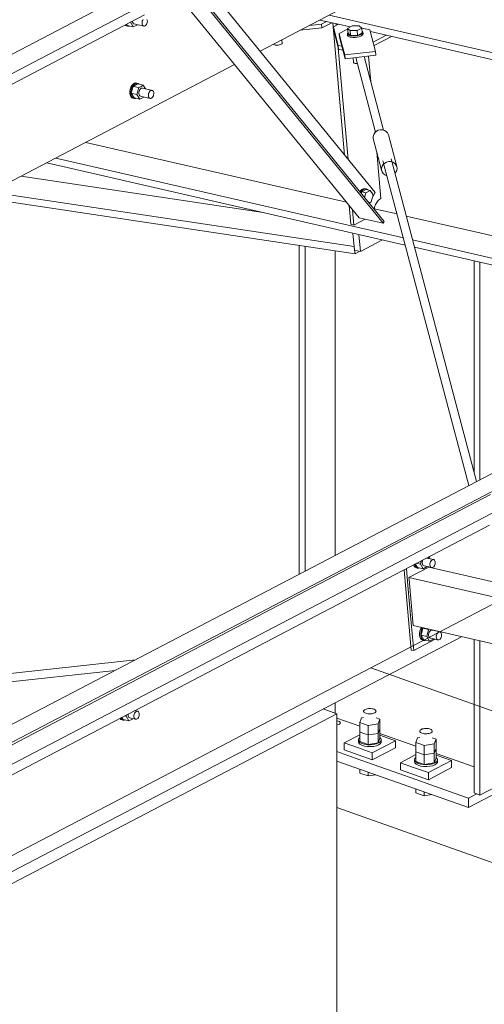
# Model space of a CAD drawing. Header units: millimetres. Extents: x 6879 to 7883, y 14059 to 14709.
# Tile 23 of 85: x 7098 to 7107, y 14341 to 14360. Entities that reach past the tile are written whole.
import ezdxf

# ---------------------------------------------------------------- set-up
doc = ezdxf.new("R2010")
doc.units = ezdxf.units.MM
doc.header["$LTSCALE"] = 10
doc.linetypes.add('MITTE', pattern=[2, 1.25, -0.25, 0.25, -0.25])
doc.layers.add('PS_DIM', color=4, linetype='Continuous', lineweight=13)
doc.layers.add('PS_SOLID', color=7, linetype='Continuous', lineweight=30)

# ---------------------------------------------------------------- blocks, each defined once
blk = doc.blocks.new('uh')
at = {"layer": 'PS_SOLID', "color": 121, "linetype": 'Continuous', "lineweight": 13, "extrusion": (-1.11022e-16, 0.902689, 0.430295)}
for p, q in [((8158.724, 14375.467), (8155.451, 14379.488)), ((8154.959, 14379.23), (8156.02, 14377.927)), ((8155.372, 14379.183), (8158.877, 14374.877)), ((8158.895, 14374.91), (8155.39, 14379.216)), ((8156.02, 14377.927), (8158.416, 14374.982)), ((8158.443, 14375.499), (8158.431, 14375.48)), ((8158.466, 14375.525), (8158.443, 14375.499)), ((8158.446, 14375.461), (8158.466, 14375.494)), ((8158.467, 14375.481), (8158.458, 14375.447)), ((8158.492, 14375.541), (8158.466, 14375.525)), ((8158.466, 14375.494), (8158.489, 14375.519)), ((8158.555, 14375.528), (8158.467, 14375.481)), ((8158.543, 14375.464), (8158.467, 14375.481)), ((8158.489, 14375.519), (8158.515, 14375.535)), ((8158.518, 14375.546), (8158.492, 14375.541)), ((8158.515, 14375.535), (8158.541, 14375.541)), ((8158.542, 14375.541), (8158.518, 14375.546)), ((8158.52, 14375.371), (8158.543, 14375.464)), ((8158.541, 14375.541), (8158.554, 14375.538)), ((8158.565, 14375.536), (8158.542, 14375.541)), ((8158.543, 14375.464), (8158.631, 14375.51)), ((8158.554, 14375.538), (8158.565, 14375.536)), ((8158.631, 14375.51), (8158.555, 14375.528)), ((8158.586, 14375.52), (8158.565, 14375.536)), ((8158.685, 14375.422), (8158.631, 14375.51)), ((8158.651, 14375.288), (8158.685, 14375.422)), ((8158.674, 14375.379), (8158.724, 14375.467)), ((8158.607, 14375.264), (8158.651, 14375.288)), ((8158.608, 14375.262), (8158.611, 14375.267)), ((8158.416, 14374.982), (8158.877, 14374.877)), ((8158.877, 14374.877), (8158.895, 14374.91))]:
    blk.add_line(p, q, dxfattribs=at)
at = {"layer": 'PS_SOLID', "color": 6, "linetype": 'Continuous', "lineweight": 13, "extrusion": (-1.11022e-16, 0.902689, 0.430295)}
for p, q in [((8154.228, 14379.056), (8127.334, 14365.001)), ((8153.729, 14379.171), (8143.288, 14373.714)), ((8156.512, 14378.184), (8158.082, 14379.005)), ((8127.351, 14364.807), (8154.287, 14378.884)), ((8153.913, 14378.688), (8153.919, 14378.681)), ((8153.919, 14378.681), (8153.943, 14378.671)), ((8153.942, 14378.676), (8153.926, 14378.695)), ((8153.966, 14378.665), (8153.942, 14378.676)), ((8153.943, 14378.671), (8153.966, 14378.665)), ((8153.947, 14378.706), (8153.964, 14378.678)), ((8153.964, 14378.678), (8154.073, 14378.653)), ((8153.966, 14378.665), (8153.991, 14378.665)), ((8153.991, 14378.665), (8154, 14378.669)), ((8154.015, 14378.742), (8154.019, 14378.741)), ((8154.019, 14378.741), (8154.019, 14378.744)), ((8154.073, 14378.653), (8154.019, 14378.741)), ((8154.056, 14378.763), (8154.056, 14378.76)), ((8154.056, 14378.76), (8154.06, 14378.741)), ((8154.06, 14378.741), (8154.067, 14378.726)), ((8154.067, 14378.726), (8154.077, 14378.715)), ((8154.073, 14378.653), (8154.152, 14378.694)), ((8154.077, 14378.715), (8154.089, 14378.709)), ((8154.089, 14378.709), (8154.275, 14378.666)), ((8154.241, 14378.739), (8154.245, 14378.76)), ((8154.241, 14378.718), (8154.241, 14378.739)), ((8154.245, 14378.699), (8154.241, 14378.718)), ((8154.245, 14378.76), (8154.253, 14378.78)), ((8154.252, 14378.683), (8154.245, 14378.699)), ((8154.262, 14378.672), (8154.252, 14378.683)), ((8154.253, 14378.78), (8154.263, 14378.798)), ((8154.275, 14378.666), (8154.262, 14378.672)), ((8154.275, 14378.666), (8154.288, 14378.666)), ((8154.288, 14378.666), (8154.302, 14378.672)), ((8154.302, 14378.672), (8154.315, 14378.683)), ((8154.315, 14378.683), (8154.327, 14378.699)), ((8154.327, 14378.699), (8154.336, 14378.718)), ((8154.342, 14378.781), (8154.336, 14378.798)), ((8154.336, 14378.718), (8154.341, 14378.739)), ((8154.341, 14378.739), (8154.343, 14378.761)), ((8154.343, 14378.761), (8154.342, 14378.781)), ((8129.642, 14364.142), (8156.02, 14377.927)), ((8175.439, 14377.629), (8144.007, 14361.203)), ((8144.467, 14361.097), (8175.899, 14377.523)), ((8154.024, 14377.495), (8154.011, 14377.457)), ((8154.044, 14377.528), (8154.024, 14377.495)), ((8154.033, 14377.376), (8154.068, 14377.51)), ((8154.034, 14377.451), (8154.047, 14377.489)), ((8154.067, 14377.553), (8154.044, 14377.528)), ((8154.047, 14377.489), (8154.067, 14377.522)), ((8154.093, 14377.569), (8154.067, 14377.553)), ((8154.067, 14377.522), (8154.09, 14377.548)), ((8154.156, 14377.556), (8154.068, 14377.51)), ((8154.176, 14377.485), (8154.068, 14377.51)), ((8154.09, 14377.548), (8154.116, 14377.564)), ((8154.119, 14377.575), (8154.093, 14377.569)), ((8154.116, 14377.564), (8154.142, 14377.569)), ((8154.143, 14377.569), (8154.119, 14377.575)), ((8154.142, 14377.569), (8154.155, 14377.567)), ((8154.142, 14377.351), (8154.176, 14377.485)), ((8154.166, 14377.564), (8154.143, 14377.569)), ((8154.155, 14377.567), (8154.166, 14377.564)), ((8154.264, 14377.531), (8154.156, 14377.556)), ((8154.187, 14377.549), (8154.166, 14377.564)), ((8154.176, 14377.485), (8154.223, 14377.51)), ((8154.223, 14377.51), (8154.264, 14377.531)), ((8154.241, 14377.476), (8154.227, 14377.473)), ((8154.254, 14377.473), (8154.241, 14377.476)), ((8154.307, 14377.461), (8154.264, 14377.531)), ((8154.011, 14377.457), (8154.003, 14377.417)), ((8154.003, 14377.417), (8154.003, 14377.377)), ((8154.003, 14377.377), (8154.01, 14377.342)), ((8154.01, 14377.342), (8154.023, 14377.312)), ((8154.023, 14377.312), (8154.042, 14377.291)), ((8154.026, 14377.411), (8154.034, 14377.451)), ((8154.026, 14377.372), (8154.026, 14377.411)), ((8154.033, 14377.336), (8154.026, 14377.372)), ((8154.033, 14377.376), (8154.087, 14377.288)), ((8154.033, 14377.376), (8154.142, 14377.351)), ((8154.046, 14377.307), (8154.033, 14377.336)), ((8154.042, 14377.291), (8154.065, 14377.281)), ((8154.065, 14377.286), (8154.046, 14377.307)), ((8154.089, 14377.275), (8154.065, 14377.286)), ((8154.087, 14377.288), (8154.196, 14377.263)), ((8154.196, 14377.263), (8154.142, 14377.351)), ((8154.183, 14377.413), (8154.179, 14377.391)), ((8154.179, 14377.391), (8154.179, 14377.37)), ((8154.179, 14377.37), (8154.183, 14377.351)), ((8154.19, 14377.433), (8154.183, 14377.413)), ((8154.183, 14377.351), (8154.19, 14377.336)), ((8154.201, 14377.451), (8154.19, 14377.433)), ((8154.19, 14377.336), (8154.2, 14377.325)), ((8154.196, 14377.263), (8154.275, 14377.304)), ((8154.2, 14377.325), (8154.212, 14377.319)), ((8154.213, 14377.464), (8154.201, 14377.451)), ((8154.212, 14377.319), (8154.398, 14377.276)), ((8154.227, 14377.473), (8154.213, 14377.464)), ((8154.439, 14377.43), (8154.254, 14377.473)), ((8154.364, 14377.349), (8154.368, 14377.37)), ((8154.364, 14377.328), (8154.364, 14377.349)), ((8154.368, 14377.309), (8154.364, 14377.328)), ((8154.368, 14377.37), (8154.376, 14377.39)), ((8154.375, 14377.293), (8154.368, 14377.309)), ((8154.385, 14377.282), (8154.375, 14377.293)), ((8154.376, 14377.39), (8154.386, 14377.408)), ((8154.386, 14377.408), (8154.398, 14377.422)), ((8154.398, 14377.422), (8154.412, 14377.43)), ((8154.412, 14377.43), (8154.426, 14377.433)), ((8154.425, 14377.282), (8154.438, 14377.293)), ((8154.426, 14377.433), (8154.439, 14377.43)), ((8154.438, 14377.293), (8154.45, 14377.309)), ((8154.45, 14377.422), (8154.439, 14377.43)), ((8154.459, 14377.408), (8154.45, 14377.422)), ((8154.45, 14377.309), (8154.459, 14377.328)), ((8154.465, 14377.391), (8154.459, 14377.408)), ((8154.459, 14377.328), (8154.464, 14377.349)), ((8154.464, 14377.349), (8154.466, 14377.371)), ((8154.466, 14377.371), (8154.465, 14377.391)), ((8154.065, 14377.281), (8154.089, 14377.275)), ((8154.089, 14377.275), (8154.114, 14377.276)), ((8154.114, 14377.276), (8154.123, 14377.279)), ((8154.398, 14377.276), (8154.385, 14377.282)), ((8154.398, 14377.276), (8154.411, 14377.276)), ((8154.411, 14377.276), (8154.425, 14377.282)), ((8171.883, 14375.004), (8144.99, 14360.95)), ((8160.944, 14369.663), (8159.418, 14368.865)), ((8145.007, 14360.755), (8160.922, 14369.072)), ((8159.418, 14368.865), (8146.642, 14362.188)), ((8147.298, 14360.09), (8160.383, 14366.928)), ((8153.816, 14365.359), (8153.834, 14365.339)), ((8153.838, 14365.355), (8153.832, 14365.367)), ((8153.853, 14365.378), (8153.879, 14365.335)), ((8153.905, 14365.405), (8153.933, 14365.399)), ((8153.933, 14365.399), (8153.94, 14365.423)), ((8153.987, 14365.311), (8153.933, 14365.399)), ((8153.971, 14365.44), (8153.971, 14365.439)), ((8153.971, 14365.439), (8153.971, 14365.418)), ((8153.971, 14365.418), (8153.974, 14365.399)), ((8153.974, 14365.399), (8153.981, 14365.384)), ((8153.981, 14365.384), (8153.992, 14365.372)), ((8153.992, 14365.372), (8154.004, 14365.367)), ((8154.004, 14365.367), (8154.118, 14365.34)), ((8154.085, 14365.413), (8154.089, 14365.434)), ((8154.085, 14365.392), (8154.085, 14365.413)), ((8154.089, 14365.373), (8154.085, 14365.392)), ((8154.089, 14365.434), (8154.096, 14365.455)), ((8154.096, 14365.357), (8154.089, 14365.373)), ((8154.096, 14365.455), (8154.107, 14365.472)), ((8154.16, 14365.494), (8154.101, 14365.508)), ((8154.107, 14365.472), (8154.119, 14365.486)), ((8154.119, 14365.486), (8154.133, 14365.494)), ((8154.133, 14365.494), (8154.147, 14365.497)), ((8154.147, 14365.497), (8154.16, 14365.494)), ((8154.159, 14365.358), (8154.171, 14365.373)), ((8154.171, 14365.486), (8154.16, 14365.494)), ((8154.18, 14365.472), (8154.171, 14365.486)), ((8154.171, 14365.373), (8154.179, 14365.392)), ((8154.179, 14365.392), (8154.185, 14365.413)), ((8154.185, 14365.455), (8154.18, 14365.472)), ((8154.187, 14365.435), (8154.185, 14365.455)), ((8154.185, 14365.413), (8154.187, 14365.435)), ((8153.834, 14365.339), (8153.857, 14365.329)), ((8153.857, 14365.334), (8153.838, 14365.355)), ((8153.88, 14365.323), (8153.857, 14365.334)), ((8153.857, 14365.329), (8153.88, 14365.323)), ((8153.879, 14365.335), (8153.987, 14365.311)), ((8153.88, 14365.323), (8153.906, 14365.323)), ((8153.906, 14365.323), (8153.915, 14365.327)), ((8153.987, 14365.311), (8154.067, 14365.352)), ((8154.106, 14365.346), (8154.096, 14365.357)), ((8154.118, 14365.34), (8154.106, 14365.346)), ((8154.118, 14365.34), (8154.132, 14365.341)), ((8154.132, 14365.341), (8154.146, 14365.346)), ((8154.146, 14365.346), (8154.159, 14365.358))]:
    blk.add_line(p, q, dxfattribs=at)
at = {"layer": 'PS_SOLID', "color": 3, "linetype": 'Continuous', "lineweight": 13, "extrusion": (-1.11022e-16, 0.902689, 0.430295)}
for p, q in [((8157.839, 14378.878), (8171.728, 14375.69)), ((8157.282, 14378.587), (8157.698, 14378.633)), ((8157.464, 14378.682), (8157.692, 14378.707)), ((8157.662, 14378.785), (8158.018, 14378.704)), ((8157.692, 14378.707), (8157.787, 14378.757)), ((8157.692, 14378.707), (8157.698, 14378.633)), ((8157.698, 14378.633), (8157.89, 14378.733)), ((8157.913, 14378.728), (8158.138, 14376.187)), ((8158.018, 14378.704), (8157.922, 14378.654)), ((8157.922, 14378.654), (8157.929, 14378.58)), ((8157.922, 14378.654), (8158.015, 14378.298)), ((8157.975, 14378.714), (8157.977, 14378.683)), ((8158.018, 14378.704), (8158.245, 14378.652)), ((8157.929, 14378.58), (8157.973, 14378.41)), ((8158.633, 14378.563), (8171.552, 14375.598)), ((8158.687, 14378.361), (8158.939, 14378.493)), ((8158.705, 14378.293), (8159.042, 14378.469)), ((8157.973, 14378.41), (8158.021, 14378.224)), ((8158.015, 14378.298), (8158.081, 14378.283)), ((8158.015, 14378.298), (8158.021, 14378.224)), ((8158.016, 14378.243), (8158.205, 14376.104)), ((8158.021, 14378.224), (8158.102, 14378.206)), ((8158.639, 14377.598), (8158.595, 14378.09)), ((8158.725, 14376.624), (8158.722, 14376.659)), ((8153.157, 14376.431), (8158.174, 14375.28)), ((8158.837, 14375.356), (8158.758, 14376.243)), ((8152.407, 14376.039), (8158.297, 14374.687)), ((8152.583, 14376.131), (8159.267, 14374.597)), ((8151.914, 14375.781), (8156.57, 14375.084)), ((8151.336, 14375.479), (8158.32, 14374.432)), ((8151.131, 14375.372), (8158.339, 14374.292)), ((8158.224, 14375.219), (8158.256, 14374.857)), ((8158.715, 14375.189), (8158.733, 14375.236)), ((8158.733, 14375.236), (8158.756, 14375.278)), ((8158.756, 14375.278), (8158.783, 14375.313)), ((8158.783, 14375.313), (8158.813, 14375.341)), ((8158.813, 14375.341), (8158.837, 14375.356)), ((8158.291, 14375.136), (8158.317, 14374.843)), ((8158.704, 14375.144), (8158.715, 14375.189)), ((8158.707, 14375.157), (8159.146, 14375.057)), ((8159.322, 14375.016), (8167.047, 14373.243)), ((8158.256, 14374.857), (8158.317, 14374.843)), ((8158.317, 14374.843), (8158.533, 14374.956)), ((8158.297, 14374.687), (8158.326, 14374.363)), ((8158.297, 14374.687), (8159.304, 14374.456)), ((8158.413, 14374.661), (8158.441, 14374.336)), ((8158.441, 14374.336), (8158.864, 14374.557)), ((8159.443, 14374.557), (8166.473, 14372.943)), ((8158.32, 14374.433), (8158.32, 14374.432)), ((8158.32, 14374.432), (8158.321, 14374.424)), ((8158.321, 14374.424), (8158.33, 14374.362)), ((8158.326, 14374.363), (8158.441, 14374.336)), ((8158.33, 14374.362), (8158.339, 14374.292)), ((8158.339, 14374.292), (8158.43, 14374.339)), ((8159.48, 14374.416), (8166.297, 14372.851))]:
    blk.add_line(p, q, dxfattribs=at)
at = {"layer": 'PS_SOLID', "color": 241, "linetype": 'Continuous', "lineweight": 13, "extrusion": (-1.11022e-16, 0.902689, 0.430295)}
for p, q in [((8158.283, 14378.671), (8158.195, 14378.625)), ((8158.195, 14378.625), (8158.203, 14378.533)), ((8158.195, 14378.625), (8158.243, 14378.581)), ((8158.419, 14378.673), (8158.283, 14378.671)), ((8158.379, 14378.583), (8158.467, 14378.629)), ((8158.467, 14378.629), (8158.419, 14378.673)), ((8158.625, 14378.594), (8158.466, 14378.63)), ((8158.475, 14378.536), (8158.467, 14378.629)), ((8158.164, 14378.598), (8158.03, 14378.527)), ((8158.072, 14378.366), (8158.03, 14378.527)), ((8158.03, 14378.527), (8158.036, 14378.453)), ((8158.036, 14378.453), (8158.146, 14378.04)), ((8158.197, 14378.602), (8158.164, 14378.598)), ((8158.199, 14378.543), (8158.19, 14378.527)), ((8158.19, 14378.527), (8158.193, 14378.5)), ((8158.19, 14378.527), (8158.193, 14378.513)), ((8158.193, 14378.513), (8158.206, 14378.499)), ((8158.193, 14378.5), (8158.195, 14378.485)), ((8158.195, 14378.485), (8158.208, 14378.472)), ((8158.202, 14378.545), (8158.199, 14378.543)), ((8158.203, 14378.533), (8158.251, 14378.488)), ((8158.206, 14378.499), (8158.229, 14378.489)), ((8158.208, 14378.472), (8158.232, 14378.461)), ((8158.229, 14378.489), (8158.26, 14378.482)), ((8158.232, 14378.461), (8158.247, 14378.457)), ((8158.243, 14378.581), (8158.379, 14378.583)), ((8158.243, 14378.581), (8158.251, 14378.488)), ((8158.247, 14378.457), (8158.263, 14378.454)), ((8158.251, 14378.488), (8158.387, 14378.49)), ((8158.26, 14378.482), (8158.298, 14378.478)), ((8158.263, 14378.454), (8158.3, 14378.45)), ((8158.298, 14378.478), (8158.338, 14378.479)), ((8158.3, 14378.45), (8158.34, 14378.451)), ((8158.338, 14378.479), (8158.378, 14378.484)), ((8158.34, 14378.451), (8158.381, 14378.456)), ((8158.378, 14378.484), (8158.416, 14378.493)), ((8158.379, 14378.583), (8158.387, 14378.49)), ((8158.381, 14378.456), (8158.418, 14378.465)), ((8158.387, 14378.49), (8158.475, 14378.536)), ((8158.416, 14378.493), (8158.448, 14378.505)), ((8158.418, 14378.465), (8158.45, 14378.477)), ((8158.448, 14378.505), (8158.471, 14378.519)), ((8158.45, 14378.477), (8158.474, 14378.491)), ((8158.471, 14378.519), (8158.485, 14378.534)), ((8158.481, 14378.563), (8158.473, 14378.569)), ((8158.474, 14378.491), (8158.488, 14378.506)), ((8158.488, 14378.549), (8158.481, 14378.563)), ((8158.485, 14378.534), (8158.488, 14378.549)), ((8158.491, 14378.521), (8158.488, 14378.549)), ((8158.488, 14378.506), (8158.491, 14378.521)), ((8158.734, 14378.181), (8158.625, 14378.594)), ((8156.774, 14378.321), (8156.778, 14378.316)), ((8156.778, 14378.316), (8156.788, 14378.309)), ((8156.788, 14378.309), (8156.802, 14378.304)), ((8156.802, 14378.304), (8156.821, 14378.302)), ((8156.821, 14378.302), (8156.842, 14378.301)), ((8156.842, 14378.301), (8156.863, 14378.302)), ((8156.863, 14378.302), (8156.884, 14378.306)), ((8156.884, 14378.306), (8156.903, 14378.312)), ((8156.903, 14378.312), (8156.918, 14378.319)), ((8156.918, 14378.319), (8156.928, 14378.327)), ((8156.933, 14378.335), (8156.927, 14378.401)), ((8156.928, 14378.327), (8156.933, 14378.335)), ((8158.139, 14378.114), (8158.072, 14378.366)), ((8158.139, 14378.114), (8158.734, 14378.181)), ((8158.146, 14378.04), (8158.139, 14378.114)), ((8158.146, 14378.04), (8158.741, 14378.107)), ((8158.301, 14378.057), (8158.309, 14377.971)), ((8158.35, 14378.063), (8158.73, 14376.628)), ((8158.885, 14376.667), (8158.511, 14378.081)), ((8158.741, 14378.107), (8158.734, 14378.181)), ((8158.309, 14377.971), (8158.313, 14377.963)), ((8158.313, 14377.963), (8158.323, 14377.957)), ((8158.323, 14377.957), (8158.338, 14377.952)), ((8158.338, 14377.952), (8158.356, 14377.949)), ((8158.356, 14377.949), (8158.377, 14377.949)), ((8158.377, 14377.949), (8158.381, 14377.949)), ((8158.698, 14376.585), (8158.687, 14376.548)), ((8158.687, 14376.548), (8158.688, 14376.51)), ((8158.719, 14376.618), (8158.698, 14376.585)), ((8158.749, 14376.646), (8158.719, 14376.618)), ((8158.785, 14376.665), (8158.749, 14376.646)), ((8158.824, 14376.674), (8158.785, 14376.665)), ((8158.865, 14376.673), (8158.824, 14376.674)), ((8158.903, 14376.662), (8158.865, 14376.673)), ((8158.937, 14376.641), (8158.903, 14376.662)), ((8158.963, 14376.613), (8158.937, 14376.641)), ((8158.979, 14376.579), (8158.963, 14376.613)), ((8159.141, 14375.968), (8158.979, 14376.579)), ((8158.688, 14376.51), (8158.849, 14375.899)), ((8158.849, 14375.937), (8158.86, 14375.974)), ((8158.86, 14375.974), (8158.881, 14376.008)), ((8158.875, 14376.079), (8160.527, 14369.836)), ((8158.881, 14376.008), (8158.91, 14376.035)), ((8158.91, 14376.035), (8158.946, 14376.054)), ((8158.946, 14376.054), (8158.986, 14376.063)), ((8158.986, 14376.063), (8159.026, 14376.062)), ((8159.026, 14376.062), (8159.065, 14376.051)), ((8160.672, 14369.912), (8159.03, 14376.119)), ((8159.065, 14376.051), (8159.098, 14376.031)), ((8159.098, 14376.031), (8159.124, 14376.002)), ((8159.124, 14376.002), (8159.141, 14375.968)), ((8159.146, 14375.93), (8159.141, 14375.968)), ((8158.849, 14375.899), (8158.849, 14375.937)), ((8158.849, 14375.899), (8158.861, 14375.863)), ((8158.861, 14375.863), (8158.882, 14375.831)), ((8158.882, 14375.831), (8158.912, 14375.806)), ((8158.912, 14375.806), (8158.948, 14375.79)), ((8158.948, 14375.79), (8158.952, 14375.79)), ((8159.106, 14375.833), (8159.125, 14375.857)), ((8159.125, 14375.857), (8159.141, 14375.892)), ((8159.141, 14375.892), (8159.146, 14375.93)), ((8154.115, 14366.485), (8137.179, 14364.613)), ((8137.197, 14364.454), (8153.725, 14366.281))]:
    blk.add_line(p, q, dxfattribs=at)
at = {"layer": 'PS_SOLID', "color": 2, "linetype": 'Continuous', "lineweight": 13, "extrusion": (-1.11022e-16, 0.902689, 0.430295)}
for p, q in [((8157.266, 14374.453), (8157.266, 14368.132)), ((8157.379, 14368.191), (8157.379, 14374.436)), ((8157.953, 14368.491), (8157.953, 14374.35)), ((8160.628, 14374.152), (8160.628, 14370.078)), ((8160.74, 14369.948), (8160.74, 14374.126)), ((8160.628, 14366.872), (8160.628, 14363.923)), ((8160.74, 14363.883), (8160.74, 14366.846)), ((8157.953, 14365.459), (8157.953, 14365.659)), ((8157.989, 14365.362), (8158.427, 14365.206)), ((8157.989, 14365.309), (8158.038, 14365.297)), ((8158.039, 14365.247), (8157.989, 14365.234)), ((8158.038, 14365.297), (8158.06, 14365.272)), ((8158.06, 14365.272), (8158.039, 14365.247)), ((8158.427, 14365.044), (8158.129, 14364.888)), ((8158.817, 14365.068), (8159.508, 14364.823)), ((8158.817, 14365.035), (8159.115, 14364.929)), ((8158.129, 14364.888), (8158.382, 14364.799)), ((8158.129, 14364.888), (8158.129, 14364.753)), ((8158.382, 14364.799), (8158.67, 14364.697)), ((8159.115, 14364.929), (8158.67, 14364.697)), ((8158.67, 14364.561), (8159.115, 14364.794)), ((8159.115, 14364.794), (8159.115, 14364.929)), ((8158.338, 14364.595), (8157.989, 14364.719)), ((8158.129, 14364.753), (8158.67, 14364.561)), ((8158.67, 14364.697), (8158.67, 14364.561)), ((8159.508, 14364.661), (8159.21, 14364.505)), ((8159.897, 14364.685), (8160.628, 14364.427)), ((8160.195, 14364.546), (8159.897, 14364.652)), ((8157.989, 14364.538), (8160.52, 14363.642)), ((8159.418, 14364.212), (8158.338, 14364.595)), ((8159.463, 14364.416), (8159.21, 14364.505)), ((8159.21, 14364.505), (8159.21, 14364.37)), ((8159.751, 14364.314), (8159.463, 14364.416)), ((8160.195, 14364.546), (8159.751, 14364.314)), ((8160.195, 14364.411), (8160.195, 14364.546)), ((8160.74, 14363.883), (8161.936, 14364.508)), ((8159.21, 14364.37), (8159.751, 14364.178)), ((8159.751, 14364.178), (8160.195, 14364.411)), ((8159.751, 14364.178), (8159.751, 14364.314)), ((8160.52, 14363.642), (8161.965, 14364.397)), ((8160.354, 14363.881), (8159.418, 14364.212)), ((8160.52, 14363.822), (8160.354, 14363.881)), ((8160.679, 14363.905), (8160.52, 14363.822)), ((8160.628, 14363.923), (8160.74, 14363.883)), ((8160.52, 14363.822), (8160.52, 14363.642))]:
    blk.add_line(p, q, dxfattribs=at)
at = {"layer": 'PS_SOLID', "color": 220, "linetype": 'Continuous', "lineweight": 13, "extrusion": (-1.11022e-16, 0.902689, 0.430295)}
for p, q in [((8159.594, 14368.321), (8159.611, 14368.387)), ((8159.643, 14368.403), (8159.635, 14368.383)), ((8159.643, 14368.404), (8159.643, 14368.403)), ((8159.853, 14368.41), (8159.715, 14368.441)), ((8159.759, 14368.431), (8159.744, 14368.457)), ((8159.775, 14368.427), (8159.772, 14368.471)), ((8159.79, 14368.37), (8159.8, 14368.387)), ((8159.8, 14368.387), (8159.812, 14368.401)), ((8159.812, 14368.401), (8159.826, 14368.409)), ((8159.826, 14368.409), (8159.84, 14368.412)), ((8159.84, 14368.412), (8159.853, 14368.41)), ((8159.864, 14368.401), (8159.853, 14368.41)), ((8159.873, 14368.388), (8159.864, 14368.401)), ((8159.879, 14368.37), (8159.873, 14368.388)), ((8159.283, 14368.216), (8159.42, 14366.672)), ((8159.355, 14367.912), (8159.327, 14368.239)), ((8159.756, 14368.267), (8159.375, 14368.068)), ((8159.463, 14368.31), (8159.476, 14368.283)), ((8159.476, 14368.283), (8159.495, 14368.262)), ((8159.485, 14368.307), (8159.483, 14368.32)), ((8159.499, 14368.277), (8159.485, 14368.307)), ((8159.495, 14368.262), (8159.518, 14368.251)), ((8159.497, 14368.328), (8159.54, 14368.258)), ((8159.518, 14368.257), (8159.499, 14368.277)), ((8159.518, 14368.339), (8159.594, 14368.321)), ((8159.541, 14368.246), (8159.518, 14368.257)), ((8159.518, 14368.251), (8159.541, 14368.246)), ((8159.54, 14368.258), (8159.648, 14368.233)), ((8159.541, 14368.246), (8159.567, 14368.246)), ((8159.567, 14368.246), (8159.576, 14368.25)), ((8159.648, 14368.233), (8159.594, 14368.321)), ((8159.635, 14368.383), (8159.631, 14368.362)), ((8159.631, 14368.362), (8159.631, 14368.341)), ((8159.631, 14368.341), (8159.635, 14368.322)), ((8159.635, 14368.322), (8159.642, 14368.306)), ((8159.642, 14368.306), (8159.652, 14368.295)), ((8159.648, 14368.233), (8159.728, 14368.275)), ((8159.652, 14368.295), (8159.665, 14368.289)), ((8159.665, 14368.289), (8159.812, 14368.256)), ((8176.381, 14364.452), (8159.756, 14368.267)), ((8159.778, 14368.328), (8159.782, 14368.349)), ((8159.778, 14368.307), (8159.778, 14368.328)), ((8159.782, 14368.288), (8159.778, 14368.307)), ((8159.782, 14368.349), (8159.79, 14368.37)), ((8159.789, 14368.272), (8159.782, 14368.288)), ((8159.799, 14368.261), (8159.789, 14368.272)), ((8159.79, 14368.259), (8159.79, 14368.261)), ((8159.812, 14368.256), (8159.799, 14368.261)), ((8159.812, 14368.256), (8159.825, 14368.256)), ((8159.825, 14368.256), (8159.839, 14368.262)), ((8159.839, 14368.262), (8159.852, 14368.273)), ((8159.852, 14368.273), (8159.864, 14368.288)), ((8159.864, 14368.288), (8159.873, 14368.308)), ((8159.873, 14368.308), (8159.878, 14368.329)), ((8159.878, 14368.329), (8159.88, 14368.35)), ((8159.88, 14368.35), (8159.879, 14368.37)), ((8159.375, 14368.068), (8159.378, 14368.03)), ((8159.375, 14368.068), (8176, 14364.252)), ((8159.378, 14368.03), (8159.457, 14367.141)), ((8159.413, 14367.263), (8159.355, 14367.912)), ((8159.443, 14366.921), (8159.413, 14367.263)), ((8159.457, 14367.141), (8174.793, 14363.621)), ((8159.6, 14367.075), (8159.586, 14367.037)), ((8159.617, 14367.104), (8159.6, 14367.075)), ((8159.609, 14366.956), (8159.643, 14367.091)), ((8159.609, 14367.032), (8159.623, 14367.07)), ((8159.623, 14367.07), (8159.64, 14367.099)), ((8159.643, 14367.091), (8159.653, 14367.096)), ((8159.751, 14367.066), (8159.643, 14367.091)), ((8159.717, 14366.931), (8159.751, 14367.066)), ((8159.751, 14367.066), (8159.761, 14367.071)), ((8159.466, 14366.661), (8159.443, 14366.921)), ((8159.466, 14366.661), (8159.881, 14366.878)), ((8159.579, 14366.997), (8159.578, 14366.958)), ((8159.578, 14366.958), (8159.585, 14366.922)), ((8159.586, 14367.037), (8159.579, 14366.997)), ((8159.585, 14366.922), (8159.599, 14366.893)), ((8159.599, 14366.893), (8159.618, 14366.872)), ((8159.601, 14366.952), (8159.602, 14366.992)), ((8159.608, 14366.917), (8159.601, 14366.952)), ((8159.602, 14366.992), (8159.609, 14367.032)), ((8159.622, 14366.888), (8159.608, 14366.917)), ((8159.609, 14366.956), (8159.663, 14366.868)), ((8159.609, 14366.956), (8159.717, 14366.931)), ((8159.641, 14366.867), (8159.622, 14366.888)), ((8159.771, 14366.843), (8159.717, 14366.931)), ((8159.758, 14366.993), (8159.754, 14366.972)), ((8159.754, 14366.972), (8159.754, 14366.951)), ((8159.754, 14366.951), (8159.758, 14366.932)), ((8159.766, 14367.014), (8159.758, 14366.993)), ((8159.758, 14366.932), (8159.765, 14366.916)), ((8159.765, 14366.916), (8159.775, 14366.905)), ((8159.776, 14367.031), (8159.766, 14367.014)), ((8159.771, 14366.843), (8159.851, 14366.885)), ((8159.775, 14366.905), (8159.787, 14366.899)), ((8159.788, 14367.045), (8159.776, 14367.031)), ((8159.787, 14366.899), (8159.934, 14366.866)), ((8159.802, 14367.053), (8159.788, 14367.045)), ((8159.816, 14367.056), (8159.802, 14367.053)), ((8159.829, 14367.053), (8159.816, 14367.056)), ((8159.976, 14367.02), (8159.829, 14367.053)), ((8159.882, 14367.041), (8159.881, 14367.044)), ((8159.898, 14367.037), (8159.898, 14367.04)), ((8159.901, 14366.938), (8159.905, 14366.96)), ((8159.901, 14366.917), (8159.901, 14366.938)), ((8159.905, 14366.898), (8159.901, 14366.917)), ((8159.905, 14366.96), (8159.913, 14366.98)), ((8159.912, 14366.883), (8159.905, 14366.898)), ((8159.922, 14366.871), (8159.912, 14366.883)), ((8159.913, 14366.98), (8159.923, 14366.997)), ((8159.923, 14366.997), (8159.935, 14367.011)), ((8159.935, 14367.011), (8159.949, 14367.02)), ((8159.949, 14367.02), (8159.963, 14367.022)), ((8159.962, 14366.872), (8159.975, 14366.883)), ((8159.963, 14367.022), (8159.976, 14367.02)), ((8159.975, 14366.883), (8159.987, 14366.899)), ((8159.987, 14367.011), (8159.976, 14367.02)), ((8159.996, 14366.998), (8159.987, 14367.011)), ((8159.987, 14366.899), (8159.996, 14366.918)), ((8160.002, 14366.98), (8159.996, 14366.998)), ((8159.996, 14366.918), (8160.001, 14366.939)), ((8160.001, 14366.939), (8160.003, 14366.96)), ((8160.003, 14366.96), (8160.002, 14366.98)), ((8159.618, 14366.872), (8159.641, 14366.861)), ((8159.664, 14366.856), (8159.641, 14366.867)), ((8159.641, 14366.861), (8159.664, 14366.856)), ((8159.663, 14366.868), (8159.771, 14366.843)), ((8159.664, 14366.856), (8159.689, 14366.856)), ((8159.689, 14366.856), (8159.698, 14366.86)), ((8159.934, 14366.866), (8159.922, 14366.871)), ((8159.934, 14366.866), (8159.948, 14366.866)), ((8159.948, 14366.866), (8159.962, 14366.872)), ((8159.42, 14366.672), (8159.466, 14366.661))]:
    blk.add_line(p, q, dxfattribs=at)
at = {"layer": 'PS_SOLID', "color": 7, "linetype": 'Continuous', "lineweight": 13, "extrusion": (-1.11022e-16, 0.902689, 0.430295)}
for p, q in [((8147.318, 14359.87), (8157.989, 14365.446)), ((8157.989, 14365.446), (8157.725, 14365.54)), ((8157.989, 14357.402), (8157.989, 14365.446)), ((8157.989, 14363.641), (8162.003, 14362.219))]:
    blk.add_line(p, q, dxfattribs=at)
at = {"layer": 'PS_SOLID', "color": 1, "linetype": 'Continuous', "lineweight": 13, "extrusion": (-1.11022e-16, 0.902689, 0.430295)}
for p, q in [((8158.462, 14365.366), (8158.427, 14365.278)), ((8158.502, 14365.373), (8158.462, 14365.366)), ((8158.503, 14365.502), (8158.502, 14365.492)), ((8158.502, 14365.492), (8158.506, 14365.481)), ((8158.509, 14365.512), (8158.503, 14365.502)), ((8158.506, 14365.481), (8158.515, 14365.472)), ((8158.519, 14365.522), (8158.509, 14365.512)), ((8158.515, 14365.472), (8158.529, 14365.463)), ((8158.533, 14365.53), (8158.519, 14365.522)), ((8158.529, 14365.463), (8158.546, 14365.456)), ((8158.551, 14365.537), (8158.533, 14365.53)), ((8158.546, 14365.456), (8158.566, 14365.45)), ((8158.572, 14365.542), (8158.551, 14365.537)), ((8158.566, 14365.45), (8158.588, 14365.446)), ((8158.595, 14365.546), (8158.572, 14365.542)), ((8158.588, 14365.446), (8158.612, 14365.444)), ((8158.62, 14365.547), (8158.595, 14365.546)), ((8158.612, 14365.444), (8158.637, 14365.444)), ((8158.644, 14365.546), (8158.62, 14365.547)), ((8158.637, 14365.444), (8158.66, 14365.446)), ((8158.667, 14365.543), (8158.644, 14365.546)), ((8158.66, 14365.446), (8158.682, 14365.451)), ((8158.689, 14365.538), (8158.667, 14365.543)), ((8158.682, 14365.451), (8158.702, 14365.457)), ((8158.707, 14365.532), (8158.689, 14365.538)), ((8158.702, 14365.457), (8158.718, 14365.465)), ((8158.723, 14365.524), (8158.707, 14365.532)), ((8158.718, 14365.465), (8158.731, 14365.474)), ((8158.734, 14365.514), (8158.723, 14365.524)), ((8158.731, 14365.474), (8158.739, 14365.483)), ((8158.74, 14365.504), (8158.734, 14365.514)), ((8158.739, 14365.483), (8158.742, 14365.494)), ((8158.742, 14365.494), (8158.74, 14365.504)), ((8158.817, 14365.341), (8158.742, 14365.367)), ((8158.427, 14365.278), (8158.501, 14365.252)), ((8158.427, 14365.278), (8158.427, 14365.096)), ((8158.501, 14365.252), (8158.588, 14365.221)), ((8158.502, 14365.31), (8158.502, 14365.311)), ((8158.502, 14365.309), (8158.502, 14365.31)), ((8158.588, 14365.221), (8158.782, 14365.253)), ((8158.588, 14365.221), (8158.588, 14365.039)), ((8158.782, 14365.253), (8158.817, 14365.341)), ((8158.782, 14365.253), (8158.782, 14365.07)), ((8158.817, 14365.158), (8158.817, 14365.341)), ((8158.427, 14364.987), (8158.411, 14364.971)), ((8158.427, 14365.096), (8158.501, 14365.07)), ((8158.427, 14365.096), (8158.427, 14364.913)), ((8158.501, 14365.07), (8158.588, 14365.039)), ((8158.588, 14365.039), (8158.782, 14365.07)), ((8158.588, 14365.039), (8158.588, 14364.857)), ((8158.782, 14365.07), (8158.817, 14365.158)), ((8158.782, 14365.07), (8158.782, 14364.888)), ((8158.817, 14364.976), (8158.817, 14365.158)), ((8158.824, 14364.982), (8158.817, 14364.987)), ((8158.84, 14364.957), (8158.824, 14364.982)), ((8159.542, 14364.983), (8159.508, 14364.895)), ((8159.583, 14364.99), (8159.542, 14364.983)), ((8159.584, 14365.119), (8159.583, 14365.109)), ((8159.583, 14365.109), (8159.587, 14365.098)), ((8159.589, 14365.129), (8159.584, 14365.119)), ((8159.587, 14365.098), (8159.596, 14365.089)), ((8159.6, 14365.139), (8159.589, 14365.129)), ((8159.596, 14365.089), (8159.609, 14365.08)), ((8159.614, 14365.147), (8159.6, 14365.139)), ((8159.609, 14365.08), (8159.627, 14365.073)), ((8159.632, 14365.154), (8159.614, 14365.147)), ((8159.627, 14365.073), (8159.647, 14365.067)), ((8159.653, 14365.159), (8159.632, 14365.154)), ((8159.647, 14365.067), (8159.669, 14365.063)), ((8159.676, 14365.163), (8159.653, 14365.159)), ((8159.669, 14365.063), (8159.693, 14365.061)), ((8159.7, 14365.164), (8159.676, 14365.163)), ((8159.693, 14365.061), (8159.717, 14365.061)), ((8159.725, 14365.163), (8159.7, 14365.164)), ((8159.717, 14365.061), (8159.741, 14365.064)), ((8159.748, 14365.16), (8159.725, 14365.163)), ((8159.741, 14365.064), (8159.763, 14365.068)), ((8159.769, 14365.155), (8159.748, 14365.16)), ((8159.763, 14365.068), (8159.783, 14365.074)), ((8159.788, 14365.149), (8159.769, 14365.155)), ((8159.783, 14365.074), (8159.799, 14365.082)), ((8159.803, 14365.141), (8159.788, 14365.149)), ((8159.799, 14365.082), (8159.812, 14365.091)), ((8159.814, 14365.131), (8159.803, 14365.141)), ((8159.812, 14365.091), (8159.82, 14365.101)), ((8159.821, 14365.121), (8159.814, 14365.131)), ((8159.82, 14365.101), (8159.823, 14365.111)), ((8159.823, 14365.111), (8159.821, 14365.121)), ((8159.897, 14364.958), (8159.823, 14364.984)), ((8158.411, 14364.971), (8158.402, 14364.945)), ((8158.402, 14364.945), (8158.402, 14364.909)), ((8158.41, 14364.92), (8158.402, 14364.945)), ((8158.402, 14364.909), (8158.41, 14364.884)), ((8158.433, 14364.896), (8158.41, 14364.92)), ((8158.41, 14364.884), (8158.433, 14364.86)), ((8158.427, 14364.913), (8158.588, 14364.857)), ((8158.471, 14364.876), (8158.433, 14364.896)), ((8158.433, 14364.86), (8158.471, 14364.84)), ((8158.52, 14364.861), (8158.471, 14364.876)), ((8158.471, 14364.84), (8158.52, 14364.825)), ((8158.576, 14364.852), (8158.52, 14364.861)), ((8158.52, 14364.825), (8158.576, 14364.816)), ((8158.636, 14364.85), (8158.576, 14364.852)), ((8158.576, 14364.816), (8158.636, 14364.814)), ((8158.588, 14364.857), (8158.782, 14364.888)), ((8158.694, 14364.855), (8158.636, 14364.85)), ((8158.636, 14364.814), (8158.694, 14364.819)), ((8158.748, 14364.867), (8158.694, 14364.855)), ((8158.694, 14364.819), (8158.748, 14364.831)), ((8158.792, 14364.885), (8158.748, 14364.867)), ((8158.748, 14364.831), (8158.792, 14364.848)), ((8158.782, 14364.888), (8158.817, 14364.976)), ((8158.823, 14364.907), (8158.792, 14364.885)), ((8158.792, 14364.848), (8158.823, 14364.87)), ((8158.84, 14364.931), (8158.823, 14364.907)), ((8158.823, 14364.87), (8158.84, 14364.895)), ((8158.84, 14364.921), (8158.84, 14364.957)), ((8158.84, 14364.957), (8158.84, 14364.931)), ((8158.84, 14364.895), (8158.84, 14364.921)), ((8159.508, 14364.895), (8159.582, 14364.869)), ((8159.508, 14364.895), (8159.508, 14364.713)), ((8159.582, 14364.869), (8159.669, 14364.838)), ((8159.583, 14364.927), (8159.583, 14364.928)), ((8159.583, 14364.926), (8159.583, 14364.927)), ((8159.669, 14364.838), (8159.863, 14364.87)), ((8159.669, 14364.838), (8159.669, 14364.656)), ((8159.863, 14364.87), (8159.897, 14364.958)), ((8159.863, 14364.87), (8159.863, 14364.687)), ((8159.897, 14364.776), (8159.897, 14364.958)), ((8159.508, 14364.604), (8159.491, 14364.588)), ((8159.508, 14364.713), (8159.582, 14364.687)), ((8159.508, 14364.713), (8159.508, 14364.53)), ((8159.582, 14364.687), (8159.669, 14364.656)), ((8159.669, 14364.656), (8159.863, 14364.687)), ((8159.669, 14364.656), (8159.669, 14364.474)), ((8159.863, 14364.687), (8159.897, 14364.776)), ((8159.863, 14364.687), (8159.863, 14364.505)), ((8159.897, 14364.593), (8159.897, 14364.776)), ((8159.905, 14364.599), (8159.897, 14364.605)), ((8159.491, 14364.588), (8159.483, 14364.562)), ((8159.483, 14364.562), (8159.483, 14364.526)), ((8159.491, 14364.537), (8159.483, 14364.562)), ((8159.483, 14364.526), (8159.491, 14364.501)), ((8159.514, 14364.513), (8159.491, 14364.537)), ((8159.491, 14364.501), (8159.514, 14364.477)), ((8159.508, 14364.53), (8159.669, 14364.474)), ((8159.552, 14364.493), (8159.514, 14364.513)), ((8159.514, 14364.477), (8159.552, 14364.457)), ((8159.6, 14364.478), (8159.552, 14364.493)), ((8159.552, 14364.457), (8159.6, 14364.442)), ((8159.657, 14364.469), (8159.6, 14364.478)), ((8159.6, 14364.442), (8159.657, 14364.433)), ((8159.717, 14364.467), (8159.657, 14364.469)), ((8159.657, 14364.433), (8159.717, 14364.431)), ((8159.669, 14364.474), (8159.863, 14364.505)), ((8159.775, 14364.472), (8159.717, 14364.467)), ((8159.717, 14364.431), (8159.775, 14364.436)), ((8159.829, 14364.484), (8159.775, 14364.472)), ((8159.775, 14364.436), (8159.829, 14364.448)), ((8159.873, 14364.502), (8159.829, 14364.484)), ((8159.829, 14364.448), (8159.873, 14364.466)), ((8159.863, 14364.505), (8159.897, 14364.593)), ((8159.904, 14364.524), (8159.873, 14364.502)), ((8159.873, 14364.466), (8159.904, 14364.487)), ((8159.921, 14364.548), (8159.904, 14364.524)), ((8159.904, 14364.487), (8159.921, 14364.512)), ((8159.921, 14364.574), (8159.905, 14364.599)), ((8159.921, 14364.538), (8159.921, 14364.574)), ((8159.921, 14364.574), (8159.921, 14364.548)), ((8159.921, 14364.512), (8159.921, 14364.538)), ((8158.427, 14364.383), (8158.427, 14364.307)), ((8158.427, 14364.307), (8158.588, 14364.25)), ((8158.588, 14364.326), (8158.588, 14364.25)), ((8158.588, 14364.25), (8158.736, 14364.274)), ((8159.508, 14364), (8159.508, 14363.924)), ((8159.508, 14363.924), (8159.669, 14363.867)), ((8159.669, 14363.943), (8159.669, 14363.867)), ((8159.669, 14363.867), (8159.816, 14363.891))]:
    blk.add_line(p, q, dxfattribs=at)
blk = doc.blocks.new('iuhfg')
at = {"color": 5, "linetype": 'MITTE'}
for p, q in [((9196.78, 14386.261, -475.901), (9158.642, 14366.33, -434.089)), ((9158.642, 14366.33, -434.089), (9123.683, 14348.06, -395.761)), ((9311.883, 14312.038, -320.194), (9158.642, 14366.33, -434.089))]:
    blk.add_line(p, q, dxfattribs=at)

msp = doc.modelspace()

# ---------------------------------------------------------------- block references
at = {"layer": 'PS_DIM'}
for name, p in [('uh', (-1054.126, -19.005)), ('iuhfg', (-2054.126, -19.005))]:
    msp.add_blockref(name, p, dxfattribs=at)

doc.saveas('drawing.dxf')
